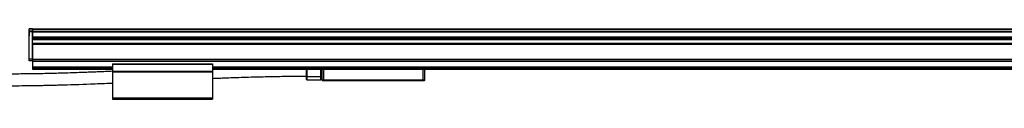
# Model space of a CAD drawing. Header units: millimetres. Extents: x -741 to 2998, y 394 to 730.
# Tile 17 of 18: x 1492 to 2084, y 539 to 581. Entities that reach past the tile are written whole.
import ezdxf

# ---------------------------------------------------------------- set-up
doc = ezdxf.new("R2010")
doc.units = ezdxf.units.MM

# ---------------------------------------------------------------- blocks, each defined once
blk = doc.blocks.new('Drawing View6')
at = {"color": 7, "linetype": 'Continuous', "lineweight": 25}
for p, q in [((-1389.88, 24.36), (-1389.89, 24.36)), ((-1389.89, 24.36), (-1389.89, 21.36)), ((-1387.88, 25.44), (-1389.88, 25.44)), ((-1389.88, 25.25), (-1389.88, 25.44)), ((-1387.88, 25.25), (-1389.88, 25.25)), ((-1389.88, 24.17), (-1389.88, 25.25)), ((-1389.88, 23.72), (-1389.88, 24.17)), ((-1387.88, 24.17), (-1389.88, 24.17)), ((-1389.88, 7.36), (-1389.88, 23.72)), ((-1387.88, 23.72), (-1389.88, 23.72)), ((-1387.88, 25.44), (108.12, 25.44)), ((-1387.88, 25.44), (-1387.88, 25.25)), ((-1387.88, 25.25), (108.12, 25.25)), ((-1387.88, 25.25), (-1387.88, 24.17)), ((-1387.88, 24.17), (108.12, 24.17)), ((-1387.88, 24.17), (-1387.88, 23.72)), ((-1387.88, 7.36), (-1387.88, 23.72)), ((-1387.88, 23.72), (108.12, 23.72)), ((-1387.88, 23.72), (-1387.88, 20.77)), ((-1389.89, 21.36), (-1389.88, 21.36)), ((-1387.88, 20.77), (108.12, 20.77)), ((-1387.88, 20.52), (-1387.88, 19.62)), ((-1387.88, 20.52), (108.12, 20.52)), ((-1387.88, 19.62), (108.12, 19.62)), ((-1387.88, 19.37), (108.12, 19.37)), ((-1387.88, 19.28), (108.12, 19.28)), ((-1387.88, 19.03), (108.12, 19.03)), ((-1387.88, 16.91), (108.12, 16.91)), ((-1387.88, 16.66), (108.12, 16.66)), ((-1387.88, 16.57), (108.12, 16.57)), ((-1387.88, 16.32), (-1387.88, 7.36)), ((-1387.88, 16.32), (108.12, 16.32)), ((-1387.88, 7.36), (-1389.88, 7.36)), ((-1389.88, 6.36), (-1389.88, 7.36)), ((-1387.88, 6.36), (-1389.88, 6.36)), ((-1387.88, 6.36), (-1387.88, 7.36)), ((-1387.88, 7.36), (108.12, 7.36)), ((-1387.88, 7.36), (-1387.88, 6.36)), ((-1387.88, 6.36), (108.12, 6.36)), ((-1387.88, 6.36), (-1387.88, 6.16)), ((-1387.88, 6.16), (108.12, 6.16)), ((-1387.88, 6.16), (-1387.88, 2.75)), ((-1387.88, 2.75), (-1387.88, 2.55)), ((-1387.88, 2.75), (-1339.88, 2.75)), ((-1387.88, 2.55), (-1387.88, 2.35)), ((-1387.88, 2.55), (-1339.88, 2.55)), ((-1387.88, 2.35), (-1387.88, 1.55)), ((-1387.88, 2.35), (-1339.88, 2.35)), ((-1387.88, 1.55), (-1387.88, 1.35)), ((-1387.88, 1.55), (-1339.88, 1.55)), ((-1387.88, 1.35), (-1339.88, 1.35)), ((-1339.88, 4.55), (-1339.88, 4.35)), ((-1339.88, 4.55), (-1279.88, 4.55)), ((-1339.88, 4.35), (-1339.88, 0.05)), ((-1339.88, 4.35), (-1279.88, 4.35)), ((-1339.88, 0.05), (-1279.88, 0.05)), ((-1339.88, 0.05), (-1339.88, -0.15)), ((-1279.88, 4.55), (-1279.88, 4.35)), ((-1279.88, 4.35), (-1279.88, 0.05)), ((-1279.88, 2.75), (0.12, 2.75)), ((-1279.88, 2.55), (0.12, 2.55)), ((-1279.88, 2.35), (0.12, 2.35)), ((-1279.88, 1.55), (0.12, 1.55)), ((-1279.88, 1.35), (0.12, 1.35)), ((-1279.88, 0.05), (-1279.88, -0.15)), ((-1223.58, 1.35), (-1223.58, -3.14)), ((-1223.08, 1.35), (-1223.08, -3.14)), ((-1214.68, -3.14), (-1214.68, 1.35)), ((-1214.48, -3.14), (-1214.48, 1.35)), ((-1214.28, 1.35), (-1214.28, -3.44)), ((-1213.98, -5.08), (-1213.98, 1.35)), ((-1212.98, -5.08), (-1212.98, 1.35)), ((-1153.38, 1.35), (-1153.38, -5.08)), ((-1152.38, 1.35), (-1152.38, -5.08)), ((-1339.88, -0.15), (-1279.88, -0.15)), ((-1339.88, -0.15), (-1339.88, -0.35)), ((-1339.88, -0.35), (-1279.88, -0.35)), ((-1339.88, -0.35), (-1339.88, -15.9)), ((-1279.88, -0.15), (-1279.88, -0.35)), ((-1279.88, -0.35), (-1279.88, -15.9)), ((-1223.58, -3.14), (-1223.08, -3.14)), ((-1223.58, -3.14), (-1223.58, -4.64)), ((-1223.08, -3.14), (-1223.08, -5.14)), ((-1223.08, -3.14), (-1214.68, -3.14)), ((-1223.08, -5.14), (-1214.68, -5.14)), ((-1214.68, -5.14), (-1214.68, -3.14)), ((-1214.48, -3.14), (-1214.68, -3.14)), ((-1214.48, -4.94), (-1214.48, -3.14)), ((-1214.28, -3.44), (-1214.48, -3.44)), ((-1214.28, -3.44), (-1214.28, -3.64)), ((-1214.28, -3.44), (-1213.98, -3.44)), ((-1214.28, -3.64), (-1213.98, -3.64)), ((-1213.96, -5.21), (-1213.89, -5.5)), ((-1213, -5.21), (-1212.92, -5.5)), ((-1212.98, -5.08), (-1212.98, -5.21)), ((-1212.98, -5.08), (-1153.38, -5.08)), ((-1212.98, -5.21), (-1153.38, -5.21)), ((-1153.38, -5.5), (-1212.92, -5.5)), ((-1153.38, -5.64), (-1212.92, -5.64)), ((-1153.38, -5.08), (-1152.38, -5.08)), ((-1153.38, -5.08), (-1153.38, -5.21)), ((-1153.38, -5.21), (-1152.4, -5.21)), ((-1153.38, -5.21), (-1153.38, -5.5)), ((-1152.48, -5.5), (-1153.38, -5.5)), ((-1153.38, -5.64), (-1153.38, -5.5)), ((-1152.67, -5.64), (-1153.38, -5.64)), ((-1152.4, -5.21), (-1152.48, -5.5)), ((-1339.88, -15.9), (-1279.88, -15.9)), ((-1339.88, -15.9), (-1339.88, -16.65)), ((-1339.88, -16.65), (-1279.88, -16.65)), ((-1279.88, -15.9), (-1279.88, -16.65))]:
    blk.add_line(p, q, dxfattribs=at)
at = {"color": 7, "linetype": 'Continuous', "lineweight": 25, "flags": 128}
blk.add_lwpolyline([(-1212.92, -5.64), (-1212.92, -5.64), (-1212.92, -5.63), (-1212.92, -5.62), (-1212.92, -5.6), (-1212.92, -5.58), (-1212.92, -5.56), (-1212.92, -5.53), (-1212.92, -5.5)], dxfattribs=at)
at = {"color": 7, "linetype": 'Continuous', "lineweight": 25}
for centre, radius, start, end in [((-1223.08, -4.64), 0.5, 180, 270), ((-1214.68, -4.94), 0.2, 270, 0), ((-1214.28, -3.84), 0.2, 90, 180), ((-1213.49, -5.08), 0.492, 179.757, 195.00097), ((-1213.48, -5.08), 0.5, 180, 195.00272), ((-1213.69, -5.44), 0.2, 195.00272, 270), ((-1198.53, -3.27), 14.6, 187.12021, 187.63232), ((-1152.67, -5.44), 0.2, 270, 345), ((-1152.88, -5.08), 0.5, 345, 360)]:
    blk.add_arc(centre, radius, start, end, dxfattribs=at)
for points, knots in [([(-1339.77, 0), (-1342.63, -0.13), (-1346.58, -0.3), (-1351.78, -0.51), (-1355.62, -0.65), (-1360.15, -0.82), (-1365.47, -1), (-1372.34, -1.21), (-1380.94, -1.42), (-1390.96, -1.6), (-1397.93, -1.62), (-1401.38, -1.64)], [0, 0, 0, 0, 0.139716, 0.192312, 0.253174, 0.326776, 0.413109, 0.512165, 0.661105, 0.831829, 1, 1, 1, 1]), ([(-1279.88, -4.25), (-1279.29, -4.22), (-1277.62, -4.15), (-1274.7, -4.03), (-1270.86, -3.89), (-1266.32, -3.72), (-1261, -3.54), (-1254.13, -3.33), (-1245.53, -3.12), (-1235, -2.94), (-1227.54, -2.91), (-1223.58, -2.89)], [0, 0, 0, 0, 0.031439, 0.089003, 0.155681, 0.236292, 0.330828, 0.439283, 0.602342, 0.789246, 1, 1, 1, 1]), ([(-1213.98, -5.08), (-1213.98, -5.08), (-1213.96, -5.09), (-1213.87, -5.1), (-1213.69, -5.11), (-1213.38, -5.1), (-1213.14, -5.09), (-1213.02, -5.08)], [0, 0, 0, 0, 0.135637, 0.267851, 0.520983, 0.753295, 1, 1, 1, 1]), ([(-1213.98, -5.08), (-1213.98, -5.08), (-1213.98, -5.08), (-1213.98, -5.08), (-1213.98, -5.08)], [0, 0, 0, 0, 0.559896, 1, 1, 1, 1]), ([(-1213.96, -5.21), (-1213.96, -5.22), (-1213.94, -5.24), (-1213.85, -5.27), (-1213.67, -5.29), (-1213.36, -5.27), (-1213.12, -5.23), (-1213, -5.21)], [0, 0, 0, 0, 0.135633, 0.267847, 0.520984, 0.753382, 1, 1, 1, 1]), ([(-1212.92, -5.5), (-1212.99, -5.5), (-1213.13, -5.51), (-1213.33, -5.51), (-1213.5, -5.52), (-1213.68, -5.52), (-1213.85, -5.51), (-1213.87, -5.5), (-1213.89, -5.5)], [0, 0, 0, 0, 0.139979, 0.275704, 0.407561, 0.535974, 0.760487, 1, 1, 1, 1]), ([(-1212.92, -5.64), (-1213.01, -5.64), (-1213.17, -5.64), (-1213.39, -5.64), (-1213.56, -5.64), (-1213.67, -5.64), (-1213.69, -5.64), (-1213.69, -5.64)], [0, 0, 0, 0, 0.208439, 0.408031, 0.590917, 0.78516, 1, 1, 1, 1]), ([(-1213.02, -5.08), (-1213.01, -5.08), (-1213, -5.08), (-1212.99, -5.08), (-1212.98, -5.08)], [0, 0, 0, 0, 0.56007, 1, 1, 1, 1]), ([(-1213, -5.21), (-1213, -5.21), (-1212.99, -5.21), (-1212.98, -5.21), (-1212.98, -5.21)], [0, 0, 0, 0, 0.560746, 1, 1, 1, 1]), ([(-1401.38, -8.64), (-1399.54, -8.64), (-1395.76, -8.63), (-1390.43, -8.57), (-1385.77, -8.5), (-1381.97, -8.43), (-1378.6, -8.36), (-1375.27, -8.28), (-1366.75, -8.06), (-1355.62, -7.68), (-1344.95, -7.25), (-1340.55, -7.05), (-1339.88, -7.02)], [0, 0, 0, 0, 0.089668, 0.184391, 0.259813, 0.316885, 0.370042, 0.424196, 0.479348, 0.785318, 0.967446, 1, 1, 1, 1])]:
    blk.add_open_spline(points, degree=3, knots=knots, dxfattribs=at)

msp = doc.modelspace()

# ---------------------------------------------------------------- block references
at = {"color": 7, "linetype": 'Continuous', "lineweight": 25}
msp.add_blockref('Drawing View6', (2887.91, 555.29), dxfattribs=at)

doc.saveas('drawing.dxf')
